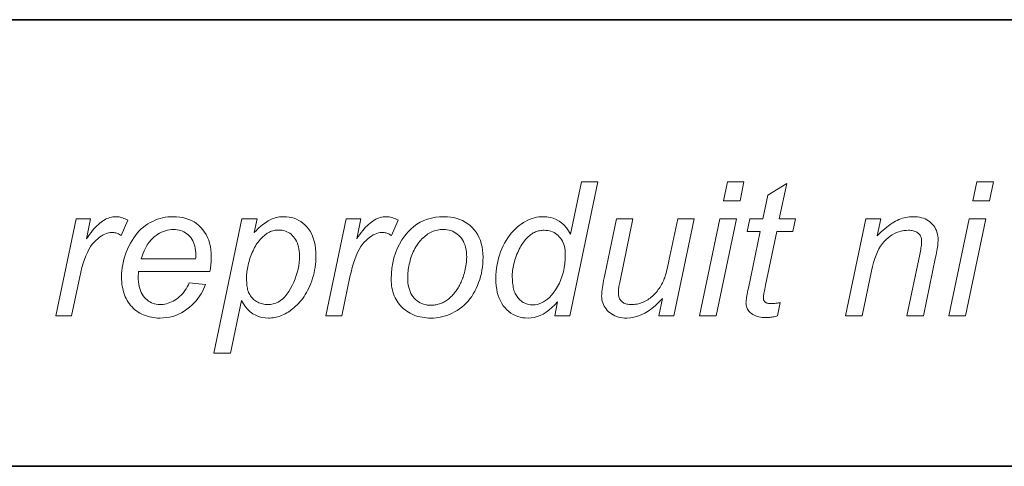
# Model space of a CAD drawing. Extents: x 10 to 410, y 10 to 287.
# Tile 13 of 23: x 342 to 357, y 10 to 17. Entities that reach past the tile are written whole.
import ezdxf

# ---------------------------------------------------------------- set-up
doc = ezdxf.new("R2010")
doc.units = 0

msp = doc.modelspace()

# ---------------------------------------------------------------- linework, layer by layer
at = {"color": 7, "lineweight": 35}
for p, q in [((409.96, 16.669), (269.696, 16.669)), ((365.393, 16.669), (269.696, 16.669)), ((10, 10), (410, 10))]:
    msp.add_line(p, q, dxfattribs=at)
at = {"color": 7, "lineweight": 13}
for points in [[(350.105, 12.456), (350.062, 12.41), (350.019, 12.369), (349.976, 12.332), (349.932, 12.301), (349.888, 12.274), (349.844, 12.252), (349.799, 12.235), (349.754, 12.223), (349.708, 12.216), (349.663, 12.213), (349.622, 12.215), (349.583, 12.219), (349.545, 12.227), (349.509, 12.238), (349.474, 12.251), (349.44, 12.268), (349.408, 12.288), (349.377, 12.311), (349.348, 12.336), (349.319, 12.365), (349.293, 12.397), (349.27, 12.432), (349.249, 12.469), (349.232, 12.509), (349.217, 12.552), (349.204, 12.597), (349.195, 12.645), (349.188, 12.696), (349.184, 12.75), (349.182, 12.807), (349.183, 12.859), (349.187, 12.911), (349.192, 12.961), (349.2, 13.011), (349.209, 13.06), (349.221, 13.108), (349.235, 13.155), (349.252, 13.201), (349.27, 13.246), (349.291, 13.29), (349.313, 13.333), (349.336, 13.373), (349.361, 13.412), (349.386, 13.448), (349.413, 13.482), (349.441, 13.513), (349.469, 13.543), (349.499, 13.57), (349.53, 13.595), (349.562, 13.618), (349.595, 13.639), (349.627, 13.658), (349.66, 13.674), (349.693, 13.688), (349.725, 13.7), (349.758, 13.71), (349.791, 13.718), (349.824, 13.723), (349.856, 13.726), (349.889, 13.727), (349.942, 13.725), (349.992, 13.717), (350.039, 13.704), (350.084, 13.686), (350.126, 13.662), (350.165, 13.634), (350.202, 13.6), (350.236, 13.561), (350.268, 13.516), (350.297, 13.467), (350.461, 14.246), (350.706, 14.246), (350.289, 12.246), (350.061, 12.246)], [(352.586, 13.966), (352.645, 14.246), (352.89, 14.246), (352.832, 13.966)], [(353.433, 12.446), (353.392, 12.245), (353.375, 12.24), (353.357, 12.236), (353.34, 12.233), (353.322, 12.23), (353.305, 12.227), (353.288, 12.225), (353.271, 12.223), (353.254, 12.222), (353.237, 12.222), (353.22, 12.221), (353.192, 12.222), (353.164, 12.224), (353.137, 12.228), (353.112, 12.233), (353.088, 12.239), (353.065, 12.247), (353.044, 12.257), (353.023, 12.268), (353.004, 12.28), (352.986, 12.294), (352.973, 12.305), (352.962, 12.317), (352.952, 12.33), (352.944, 12.344), (352.937, 12.358), (352.931, 12.373), (352.926, 12.389), (352.923, 12.406), (352.921, 12.424), (352.92, 12.442), (352.921, 12.453), (352.922, 12.466), (352.924, 12.482), (352.926, 12.5), (352.929, 12.521), (352.933, 12.544), (352.938, 12.57), (352.943, 12.598), (352.949, 12.629), (352.956, 12.662), (353.132, 13.504), (352.937, 13.504), (352.976, 13.695), (353.171, 13.695), (353.246, 14.051), (353.529, 14.221), (353.418, 13.695), (353.661, 13.695), (353.62, 13.504), (353.379, 13.504), (353.211, 12.703), (353.205, 12.674), (353.2, 12.647), (353.195, 12.622), (353.191, 12.6), (353.187, 12.581), (353.185, 12.564), (353.182, 12.549), (353.181, 12.537), (353.18, 12.527), (353.18, 12.52), (353.18, 12.512), (353.181, 12.503), (353.182, 12.496), (353.184, 12.488), (353.186, 12.482), (353.189, 12.475), (353.192, 12.469), (353.196, 12.463), (353.2, 12.458), (353.205, 12.453), (353.21, 12.449), (353.216, 12.445), (353.223, 12.441), (353.23, 12.438), (353.238, 12.436), (353.247, 12.434), (353.256, 12.432), (353.266, 12.431), (353.276, 12.43), (353.287, 12.43), (353.304, 12.43), (353.319, 12.431), (353.335, 12.432), (353.35, 12.433), (353.365, 12.434), (353.379, 12.436), (353.393, 12.438), (353.407, 12.441), (353.42, 12.443)], [(356.313, 13.966), (356.372, 14.246), (356.617, 14.246), (356.559, 13.966)], [(342.605, 12.246), (342.908, 13.695), (343.126, 13.695), (343.065, 13.399), (343.087, 13.431), (343.11, 13.462), (343.132, 13.492), (343.154, 13.519), (343.176, 13.545), (343.197, 13.569), (343.219, 13.591), (343.241, 13.611), (343.262, 13.63), (343.284, 13.647), (343.305, 13.662), (343.327, 13.676), (343.349, 13.688), (343.37, 13.699), (343.392, 13.707), (343.414, 13.715), (343.436, 13.72), (343.458, 13.724), (343.481, 13.727), (343.503, 13.727), (343.518, 13.727), (343.534, 13.725), (343.55, 13.723), (343.567, 13.719), (343.585, 13.714), (343.604, 13.708), (343.623, 13.701), (343.643, 13.693), (343.663, 13.684), (343.684, 13.674), (343.583, 13.445), (343.57, 13.454), (343.557, 13.462), (343.544, 13.469), (343.53, 13.475), (343.516, 13.48), (343.502, 13.484), (343.488, 13.487), (343.473, 13.49), (343.458, 13.491), (343.443, 13.491), (343.417, 13.49), (343.391, 13.486), (343.365, 13.478), (343.338, 13.468), (343.312, 13.455), (343.285, 13.439), (343.258, 13.421), (343.231, 13.399), (343.204, 13.374), (343.177, 13.347), (343.15, 13.316), (343.125, 13.28), (343.1, 13.239), (343.077, 13.194), (343.055, 13.145), (343.034, 13.09), (343.015, 13.031), (342.996, 12.968), (342.979, 12.9), (342.963, 12.827), (342.84, 12.246)], [(344.6, 12.738), (344.84, 12.714), (344.828, 12.678), (344.814, 12.643), (344.797, 12.608), (344.777, 12.574), (344.754, 12.54), (344.729, 12.506), (344.701, 12.472), (344.671, 12.439), (344.638, 12.407), (344.602, 12.374), (344.564, 12.344), (344.524, 12.316), (344.484, 12.292), (344.441, 12.271), (344.398, 12.253), (344.353, 12.239), (344.306, 12.228), (344.258, 12.22), (344.209, 12.215), (344.158, 12.213), (344.126, 12.214), (344.094, 12.216), (344.064, 12.22), (344.033, 12.225), (344.003, 12.232), (343.974, 12.24), (343.945, 12.25), (343.917, 12.261), (343.89, 12.273), (343.862, 12.288), (343.836, 12.303), (343.811, 12.32), (343.788, 12.338), (343.765, 12.358), (343.744, 12.379), (343.724, 12.401), (343.706, 12.425), (343.688, 12.45), (343.672, 12.476), (343.658, 12.504), (343.644, 12.533), (343.632, 12.562), (343.622, 12.592), (343.613, 12.624), (343.605, 12.656), (343.599, 12.688), (343.594, 12.722), (343.59, 12.756), (343.588, 12.791), (343.587, 12.827), (343.589, 12.874), (343.592, 12.921), (343.597, 12.968), (343.605, 13.015), (343.615, 13.061), (343.627, 13.107), (343.641, 13.152), (343.658, 13.198), (343.676, 13.243), (343.697, 13.288), (343.72, 13.331), (343.744, 13.372), (343.769, 13.411), (343.796, 13.448), (343.823, 13.482), (343.852, 13.514), (343.883, 13.544), (343.914, 13.571), (343.947, 13.596), (343.982, 13.619), (344.017, 13.64), (344.053, 13.658), (344.089, 13.674), (344.126, 13.688), (344.164, 13.7), (344.202, 13.71), (344.24, 13.718), (344.279, 13.723), (344.319, 13.726), (344.36, 13.727), (344.41, 13.726), (344.459, 13.721), (344.506, 13.713), (344.55, 13.702), (344.593, 13.687), (344.633, 13.67), (344.671, 13.649), (344.708, 13.624), (344.742, 13.597), (344.774, 13.567), (344.803, 13.533), (344.829, 13.497), (344.853, 13.459), (344.873, 13.419), (344.89, 13.376), (344.904, 13.331), (344.915, 13.284), (344.922, 13.234), (344.927, 13.182), (344.929, 13.127), (344.928, 13.106), (344.928, 13.084), (344.927, 13.063), (344.925, 13.041), (344.924, 13.019), (344.922, 12.998), (344.919, 12.976), (344.916, 12.953), (344.913, 12.931), (344.909, 12.909), (343.843, 12.909), (343.842, 12.901), (343.841, 12.892), (343.84, 12.884), (343.839, 12.876), (343.839, 12.869), (343.838, 12.861), (343.838, 12.854), (343.837, 12.847), (343.837, 12.839), (343.837, 12.833), (343.838, 12.793), (343.841, 12.755), (343.846, 12.719), (343.852, 12.685), (343.861, 12.653), (343.871, 12.623), (343.883, 12.595), (343.897, 12.569), (343.913, 12.545), (343.931, 12.522), (343.95, 12.502), (343.97, 12.484), (343.99, 12.468), (344.012, 12.454), (344.034, 12.442), (344.058, 12.432), (344.082, 12.425), (344.107, 12.419), (344.133, 12.416), (344.159, 12.415), (344.184, 12.416), (344.21, 12.418), (344.235, 12.423), (344.26, 12.428), (344.285, 12.436), (344.31, 12.445), (344.335, 12.456), (344.359, 12.468), (344.384, 12.482), (344.409, 12.498), (344.433, 12.516), (344.456, 12.535), (344.478, 12.555), (344.498, 12.577), (344.518, 12.6), (344.536, 12.625), (344.554, 12.651), (344.57, 12.679), (344.586, 12.708)], [(344.968, 11.691), (345.387, 13.695), (345.615, 13.695), (345.572, 13.493), (345.598, 13.518), (345.622, 13.543), (345.646, 13.565), (345.67, 13.586), (345.693, 13.605), (345.715, 13.622), (345.737, 13.638), (345.758, 13.653), (345.779, 13.665), (345.8, 13.676), (345.82, 13.686), (345.84, 13.695), (345.861, 13.702), (345.882, 13.709), (345.903, 13.715), (345.924, 13.719), (345.946, 13.723), (345.967, 13.725), (345.99, 13.727), (346.012, 13.727), (346.053, 13.726), (346.092, 13.721), (346.13, 13.714), (346.166, 13.703), (346.201, 13.69), (346.235, 13.673), (346.267, 13.654), (346.298, 13.631), (346.328, 13.605), (346.356, 13.577), (346.381, 13.545), (346.405, 13.511), (346.425, 13.475), (346.443, 13.435), (346.458, 13.393), (346.47, 13.349), (346.48, 13.302), (346.487, 13.252), (346.491, 13.2), (346.492, 13.145), (346.491, 13.1), (346.489, 13.056), (346.485, 13.013), (346.48, 12.97), (346.473, 12.929), (346.465, 12.888), (346.455, 12.848), (346.444, 12.808), (346.431, 12.77), (346.417, 12.732), (346.402, 12.696), (346.386, 12.661), (346.369, 12.627), (346.351, 12.595), (346.333, 12.564), (346.315, 12.535), (346.295, 12.507), (346.275, 12.481), (346.254, 12.456), (346.233, 12.433), (346.211, 12.411), (346.189, 12.39), (346.167, 12.37), (346.145, 12.352), (346.123, 12.335), (346.101, 12.319), (346.079, 12.304), (346.056, 12.29), (346.034, 12.278), (346.012, 12.266), (345.989, 12.256), (345.967, 12.247), (345.944, 12.239), (345.921, 12.232), (345.899, 12.226), (345.876, 12.222), (345.852, 12.218), (345.829, 12.215), (345.806, 12.214), (345.783, 12.213), (345.732, 12.216), (345.683, 12.224), (345.637, 12.237), (345.593, 12.256), (345.551, 12.279), (345.512, 12.308), (345.475, 12.343), (345.441, 12.383), (345.409, 12.428), (345.379, 12.478), (345.215, 11.691)], [(346.643, 12.246), (346.946, 13.695), (347.165, 13.695), (347.103, 13.399), (347.125, 13.431), (347.148, 13.462), (347.17, 13.492), (347.192, 13.519), (347.214, 13.545), (347.236, 13.569), (347.257, 13.591), (347.279, 13.611), (347.301, 13.63), (347.322, 13.647), (347.344, 13.662), (347.365, 13.676), (347.387, 13.688), (347.409, 13.699), (347.43, 13.707), (347.452, 13.715), (347.474, 13.72), (347.497, 13.724), (347.519, 13.727), (347.541, 13.727), (347.556, 13.727), (347.572, 13.725), (347.588, 13.723), (347.605, 13.719), (347.623, 13.714), (347.642, 13.708), (347.661, 13.701), (347.681, 13.693), (347.701, 13.684), (347.723, 13.674), (347.622, 13.445), (347.609, 13.454), (347.595, 13.462), (347.582, 13.469), (347.568, 13.475), (347.554, 13.48), (347.54, 13.484), (347.526, 13.487), (347.511, 13.49), (347.496, 13.491), (347.481, 13.491), (347.455, 13.49), (347.429, 13.486), (347.403, 13.478), (347.376, 13.468), (347.35, 13.455), (347.323, 13.439), (347.296, 13.421), (347.269, 13.399), (347.242, 13.374), (347.215, 13.347), (347.188, 13.316), (347.163, 13.28), (347.138, 13.239), (347.115, 13.194), (347.093, 13.145), (347.072, 13.09), (347.053, 13.031), (347.034, 12.968), (347.017, 12.9), (347.001, 12.827), (346.878, 12.246)], [(347.617, 12.796), (347.62, 12.879), (347.627, 12.96), (347.64, 13.037), (347.657, 13.112), (347.68, 13.183), (347.707, 13.252), (347.74, 13.318), (347.777, 13.381), (347.82, 13.441), (347.867, 13.498), (347.91, 13.542), (347.955, 13.581), (348.002, 13.615), (348.052, 13.645), (348.105, 13.67), (348.161, 13.691), (348.218, 13.707), (348.279, 13.718), (348.342, 13.725), (348.407, 13.727), (348.459, 13.726), (348.508, 13.721), (348.555, 13.713), (348.601, 13.701), (348.644, 13.687), (348.685, 13.669), (348.724, 13.647), (348.761, 13.623), (348.797, 13.595), (348.83, 13.564), (348.86, 13.53), (348.887, 13.494), (348.911, 13.455), (348.932, 13.414), (348.95, 13.371), (348.964, 13.326), (348.975, 13.278), (348.984, 13.229), (348.988, 13.176), (348.99, 13.122), (348.989, 13.072), (348.986, 13.023), (348.981, 12.975), (348.974, 12.928), (348.965, 12.881), (348.954, 12.835), (348.94, 12.789), (348.925, 12.745), (348.908, 12.701), (348.889, 12.657), (348.868, 12.615), (348.845, 12.575), (348.821, 12.537), (348.795, 12.501), (348.767, 12.467), (348.737, 12.435), (348.706, 12.406), (348.673, 12.378), (348.638, 12.352), (348.602, 12.328), (348.564, 12.306), (348.527, 12.287), (348.488, 12.269), (348.45, 12.254), (348.411, 12.242), (348.371, 12.232), (348.331, 12.223), (348.291, 12.218), (348.251, 12.214), (348.21, 12.213), (348.176, 12.214), (348.143, 12.216), (348.111, 12.22), (348.079, 12.225), (348.048, 12.231), (348.018, 12.239), (347.988, 12.249), (347.959, 12.259), (347.93, 12.272), (347.902, 12.285), (347.875, 12.301), (347.849, 12.317), (347.825, 12.334), (347.802, 12.353), (347.78, 12.373), (347.759, 12.394), (347.74, 12.416), (347.722, 12.44), (347.706, 12.464), (347.69, 12.49), (347.677, 12.517), (347.664, 12.545), (347.653, 12.573), (347.644, 12.603), (347.636, 12.633), (347.629, 12.664), (347.624, 12.695), (347.62, 12.728), (347.618, 12.761)], [(351.671, 12.508), (351.618, 12.452), (351.566, 12.402), (351.513, 12.358), (351.46, 12.319), (351.407, 12.287), (351.354, 12.26), (351.3, 12.24), (351.246, 12.225), (351.192, 12.216), (351.137, 12.213), (351.104, 12.214), (351.073, 12.217), (351.042, 12.222), (351.013, 12.229), (350.986, 12.237), (350.959, 12.248), (350.934, 12.26), (350.91, 12.275), (350.888, 12.291), (350.866, 12.309), (350.847, 12.329), (350.829, 12.35), (350.814, 12.371), (350.801, 12.393), (350.789, 12.416), (350.78, 12.44), (350.773, 12.465), (350.768, 12.491), (350.764, 12.517), (350.763, 12.545), (350.764, 12.564), (350.765, 12.586), (350.768, 12.611), (350.771, 12.639), (350.775, 12.669), (350.78, 12.702), (350.786, 12.737), (350.793, 12.775), (350.801, 12.815), (350.81, 12.858), (350.984, 13.695), (351.231, 13.695), (351.038, 12.768), (351.033, 12.746), (351.029, 12.724), (351.025, 12.704), (351.022, 12.684), (351.019, 12.665), (351.017, 12.648), (351.015, 12.631), (351.014, 12.616), (351.013, 12.602), (351.013, 12.588), (351.014, 12.572), (351.015, 12.557), (351.018, 12.542), (351.021, 12.529), (351.026, 12.516), (351.031, 12.503), (351.038, 12.491), (351.045, 12.481), (351.053, 12.47), (351.063, 12.461), (351.073, 12.452), (351.085, 12.444), (351.097, 12.437), (351.11, 12.432), (351.124, 12.427), (351.14, 12.422), (351.156, 12.419), (351.173, 12.417), (351.191, 12.416), (351.21, 12.415), (351.23, 12.416), (351.251, 12.417), (351.271, 12.42), (351.292, 12.423), (351.312, 12.428), (351.332, 12.433), (351.352, 12.44), (351.372, 12.447), (351.392, 12.456), (351.412, 12.466), (351.432, 12.476), (351.451, 12.487), (351.469, 12.499), (351.487, 12.512), (351.504, 12.525), (351.521, 12.539), (351.537, 12.554), (351.553, 12.569), (351.568, 12.585), (351.583, 12.602), (351.597, 12.619), (351.61, 12.638), (351.623, 12.656), (351.636, 12.676), (351.648, 12.696), (351.659, 12.716), (351.67, 12.738), (351.68, 12.76), (351.69, 12.782), (351.699, 12.805), (351.705, 12.821), (351.712, 12.84), (351.718, 12.86), (351.725, 12.883), (351.732, 12.909), (351.739, 12.936), (351.746, 12.966), (351.753, 12.998), (351.761, 13.032), (351.769, 13.069), (351.9, 13.695), (352.147, 13.695), (351.844, 12.246), (351.616, 12.246)], [(352.226, 12.246), (352.529, 13.695), (352.776, 13.695), (352.473, 12.246)], [(354.409, 12.246), (354.712, 13.695), (354.935, 13.695), (354.882, 13.442), (354.911, 13.471), (354.94, 13.499), (354.968, 13.524), (354.996, 13.548), (355.023, 13.571), (355.05, 13.592), (355.077, 13.611), (355.103, 13.629), (355.129, 13.645), (355.155, 13.659), (355.18, 13.672), (355.206, 13.684), (355.232, 13.694), (355.257, 13.703), (355.283, 13.71), (355.309, 13.717), (355.335, 13.721), (355.362, 13.725), (355.388, 13.727), (355.414, 13.727), (355.449, 13.727), (355.482, 13.724), (355.513, 13.719), (355.543, 13.712), (355.571, 13.704), (355.598, 13.693), (355.624, 13.681), (355.647, 13.666), (355.67, 13.65), (355.69, 13.632), (355.71, 13.612), (355.727, 13.591), (355.742, 13.569), (355.755, 13.545), (355.766, 13.52), (355.775, 13.494), (355.782, 13.467), (355.787, 13.438), (355.79, 13.408), (355.791, 13.377), (355.79, 13.36), (355.789, 13.341), (355.788, 13.32), (355.785, 13.298), (355.782, 13.273), (355.778, 13.247), (355.773, 13.219), (355.768, 13.189), (355.762, 13.157), (355.755, 13.123), (355.571, 12.246), (355.324, 12.246), (355.517, 13.164), (355.522, 13.19), (355.527, 13.215), (355.531, 13.238), (355.535, 13.26), (355.538, 13.28), (355.541, 13.299), (355.543, 13.317), (355.544, 13.333), (355.545, 13.348), (355.545, 13.362), (355.545, 13.376), (355.543, 13.39), (355.541, 13.403), (355.537, 13.415), (355.533, 13.427), (355.527, 13.439), (355.521, 13.45), (355.513, 13.46), (355.505, 13.47), (355.495, 13.479), (355.485, 13.488), (355.474, 13.495), (355.462, 13.502), (355.448, 13.508), (355.435, 13.513), (355.42, 13.517), (355.404, 13.52), (355.387, 13.522), (355.37, 13.524), (355.351, 13.524), (355.314, 13.523), (355.277, 13.519), (355.241, 13.512), (355.206, 13.502), (355.172, 13.49), (355.139, 13.475), (355.106, 13.457), (355.075, 13.437), (355.044, 13.414), (355.014, 13.388), (354.985, 13.359), (354.958, 13.325), (354.932, 13.288), (354.908, 13.247), (354.885, 13.203), (354.864, 13.154), (354.845, 13.101), (354.827, 13.045), (354.811, 12.984), (354.796, 12.92), (354.656, 12.246)], [(355.953, 12.246), (356.256, 13.695), (356.503, 13.695), (356.2, 12.246)], [(343.882, 13.097), (344.695, 13.097), (344.695, 13.105), (344.696, 13.112), (344.696, 13.118), (344.696, 13.124), (344.696, 13.13), (344.696, 13.135), (344.696, 13.14), (344.697, 13.144), (344.697, 13.148), (344.697, 13.152), (344.696, 13.188), (344.693, 13.223), (344.688, 13.255), (344.682, 13.286), (344.673, 13.316), (344.663, 13.343), (344.651, 13.369), (344.637, 13.393), (344.621, 13.416), (344.604, 13.436), (344.585, 13.455), (344.565, 13.472), (344.543, 13.487), (344.521, 13.5), (344.498, 13.51), (344.473, 13.519), (344.448, 13.526), (344.421, 13.531), (344.394, 13.534), (344.365, 13.535), (344.334, 13.534), (344.303, 13.531), (344.273, 13.525), (344.243, 13.518), (344.214, 13.508), (344.185, 13.496), (344.157, 13.482), (344.13, 13.465), (344.103, 13.447), (344.077, 13.426), (344.051, 13.403), (344.027, 13.378), (344.004, 13.351), (343.983, 13.321), (343.963, 13.289), (343.944, 13.255), (343.927, 13.219), (343.91, 13.181), (343.896, 13.14)], [(345.457, 12.838), (345.457, 12.807), (345.457, 12.777), (345.459, 12.75), (345.46, 12.724), (345.462, 12.701), (345.465, 12.679), (345.468, 12.66), (345.471, 12.642), (345.475, 12.626), (345.48, 12.613), (345.487, 12.596), (345.495, 12.579), (345.504, 12.563), (345.514, 12.547), (345.525, 12.533), (345.536, 12.519), (345.549, 12.505), (345.562, 12.493), (345.576, 12.481), (345.592, 12.47), (345.607, 12.459), (345.624, 12.45), (345.64, 12.442), (345.658, 12.435), (345.675, 12.429), (345.694, 12.424), (345.712, 12.42), (345.732, 12.417), (345.751, 12.416), (345.772, 12.415), (345.813, 12.417), (345.854, 12.425), (345.892, 12.437), (345.929, 12.453), (345.964, 12.475), (345.998, 12.501), (346.029, 12.532), (346.06, 12.568), (346.088, 12.609), (346.115, 12.655), (346.14, 12.702), (346.163, 12.751), (346.182, 12.799), (346.199, 12.848), (346.214, 12.896), (346.225, 12.946), (346.235, 12.995), (346.241, 13.044), (346.245, 13.094), (346.246, 13.144), (346.246, 13.18), (346.243, 13.214), (346.238, 13.247), (346.232, 13.278), (346.224, 13.307), (346.215, 13.334), (346.203, 13.36), (346.19, 13.385), (346.175, 13.407), (346.158, 13.428), (346.14, 13.447), (346.121, 13.464), (346.102, 13.479), (346.081, 13.492), (346.06, 13.503), (346.037, 13.512), (346.014, 13.519), (345.99, 13.524), (345.965, 13.527), (345.939, 13.528), (345.921, 13.528), (345.902, 13.526), (345.884, 13.524), (345.866, 13.52), (345.849, 13.516), (345.831, 13.51), (345.814, 13.504), (345.798, 13.496), (345.781, 13.488), (345.765, 13.479), (345.749, 13.468), (345.733, 13.457), (345.718, 13.444), (345.702, 13.431), (345.687, 13.416), (345.672, 13.401), (345.658, 13.385), (345.643, 13.367), (345.629, 13.349), (345.615, 13.33), (345.602, 13.31), (345.589, 13.288), (345.576, 13.266), (345.564, 13.244), (345.553, 13.22), (345.541, 13.195), (345.531, 13.17), (345.52, 13.143), (345.511, 13.116), (345.502, 13.088), (345.493, 13.059), (345.485, 13.032), (345.479, 13.005), (345.473, 12.979), (345.468, 12.954), (345.464, 12.929), (345.461, 12.905), (345.458, 12.882), (345.457, 12.86)], [(347.864, 12.82), (347.865, 12.78), (347.868, 12.742), (347.873, 12.706), (347.88, 12.672), (347.889, 12.64), (347.9, 12.61), (347.913, 12.582), (347.927, 12.556), (347.944, 12.532), (347.963, 12.51), (347.983, 12.49), (348.004, 12.472), (348.026, 12.456), (348.05, 12.442), (348.074, 12.431), (348.1, 12.421), (348.126, 12.414), (348.154, 12.408), (348.183, 12.405), (348.212, 12.404), (348.228, 12.404), (348.244, 12.405), (348.26, 12.407), (348.275, 12.409), (348.291, 12.412), (348.307, 12.416), (348.322, 12.42), (348.338, 12.425), (348.354, 12.43), (348.369, 12.436), (348.385, 12.443), (348.4, 12.45), (348.415, 12.458), (348.43, 12.467), (348.444, 12.477), (348.459, 12.487), (348.473, 12.497), (348.487, 12.509), (348.5, 12.521), (348.514, 12.534), (348.527, 12.547), (348.54, 12.561), (348.552, 12.575), (348.564, 12.589), (348.576, 12.604), (348.587, 12.619), (348.598, 12.634), (348.608, 12.65), (348.618, 12.667), (348.628, 12.683), (348.637, 12.7), (348.646, 12.717), (348.654, 12.735), (348.662, 12.752), (348.67, 12.77), (348.678, 12.789), (348.685, 12.807), (348.691, 12.826), (348.698, 12.845), (348.703, 12.864), (348.711, 12.891), (348.719, 12.918), (348.725, 12.944), (348.73, 12.97), (348.735, 12.996), (348.739, 13.022), (348.742, 13.048), (348.744, 13.073), (348.745, 13.098), (348.746, 13.123), (348.745, 13.162), (348.742, 13.198), (348.737, 13.233), (348.73, 13.266), (348.721, 13.298), (348.71, 13.327), (348.697, 13.355), (348.682, 13.381), (348.666, 13.405), (348.647, 13.428), (348.627, 13.449), (348.605, 13.467), (348.583, 13.483), (348.56, 13.497), (348.535, 13.509), (348.51, 13.519), (348.483, 13.527), (348.456, 13.532), (348.427, 13.535), (348.398, 13.536), (348.375, 13.536), (348.352, 13.534), (348.33, 13.532), (348.308, 13.528), (348.287, 13.523), (348.266, 13.517), (348.246, 13.509), (348.225, 13.501), (348.206, 13.492), (348.186, 13.481), (348.167, 13.47), (348.149, 13.457), (348.131, 13.443), (348.113, 13.429), (348.095, 13.413), (348.078, 13.397), (348.062, 13.379), (348.045, 13.36), (348.029, 13.34), (348.014, 13.32), (347.999, 13.298), (347.985, 13.276), (347.971, 13.253), (347.959, 13.229), (347.947, 13.204), (347.936, 13.179), (347.926, 13.154), (347.917, 13.127), (347.908, 13.1), (347.901, 13.072), (347.894, 13.044), (347.888, 13.017), (347.882, 12.99), (347.877, 12.964), (347.873, 12.938), (347.87, 12.914), (347.868, 12.889), (347.866, 12.866), (347.865, 12.843)], [(349.428, 12.853), (349.428, 12.823), (349.429, 12.795), (349.431, 12.768), (349.433, 12.742), (349.435, 12.718), (349.439, 12.694), (349.443, 12.672), (349.447, 12.652), (349.452, 12.632), (349.458, 12.614), (349.464, 12.597), (349.472, 12.581), (349.48, 12.565), (349.489, 12.549), (349.498, 12.534), (349.509, 12.52), (349.521, 12.506), (349.533, 12.493), (349.546, 12.481), (349.56, 12.469), (349.575, 12.458), (349.59, 12.448), (349.606, 12.439), (349.623, 12.432), (349.64, 12.425), (349.657, 12.42), (349.675, 12.416), (349.694, 12.413), (349.714, 12.412), (349.733, 12.411), (349.767, 12.413), (349.799, 12.418), (349.831, 12.427), (349.863, 12.439), (349.893, 12.455), (349.924, 12.474), (349.953, 12.497), (349.982, 12.523), (350.01, 12.552), (350.038, 12.586), (350.072, 12.633), (350.103, 12.683), (350.131, 12.735), (350.155, 12.789), (350.175, 12.845), (350.191, 12.903), (350.204, 12.964), (350.213, 13.027), (350.219, 13.091), (350.22, 13.159), (350.22, 13.192), (350.217, 13.224), (350.212, 13.255), (350.206, 13.284), (350.198, 13.312), (350.188, 13.338), (350.176, 13.362), (350.163, 13.386), (350.148, 13.407), (350.13, 13.427), (350.112, 13.446), (350.093, 13.462), (350.072, 13.477), (350.051, 13.489), (350.029, 13.5), (350.006, 13.509), (349.982, 13.516), (349.957, 13.52), (349.931, 13.523), (349.904, 13.524), (349.886, 13.524), (349.869, 13.523), (349.852, 13.521), (349.836, 13.518), (349.819, 13.514), (349.803, 13.51), (349.788, 13.505), (349.772, 13.499), (349.757, 13.492), (349.742, 13.485), (349.728, 13.476), (349.713, 13.467), (349.699, 13.456), (349.684, 13.444), (349.67, 13.431), (349.655, 13.417), (349.641, 13.402), (349.626, 13.386), (349.612, 13.369), (349.598, 13.35), (349.584, 13.331), (349.57, 13.31), (349.557, 13.289), (349.544, 13.266), (349.532, 13.243), (349.52, 13.218), (349.508, 13.192), (349.497, 13.166), (349.487, 13.138), (349.477, 13.109), (349.468, 13.081), (349.459, 13.053), (349.452, 13.025), (349.446, 12.998), (349.44, 12.972), (349.436, 12.947), (349.432, 12.923), (349.43, 12.899), (349.428, 12.875)]]:
    msp.add_lwpolyline(points, close=True, dxfattribs=at)

doc.saveas('drawing.dxf')
